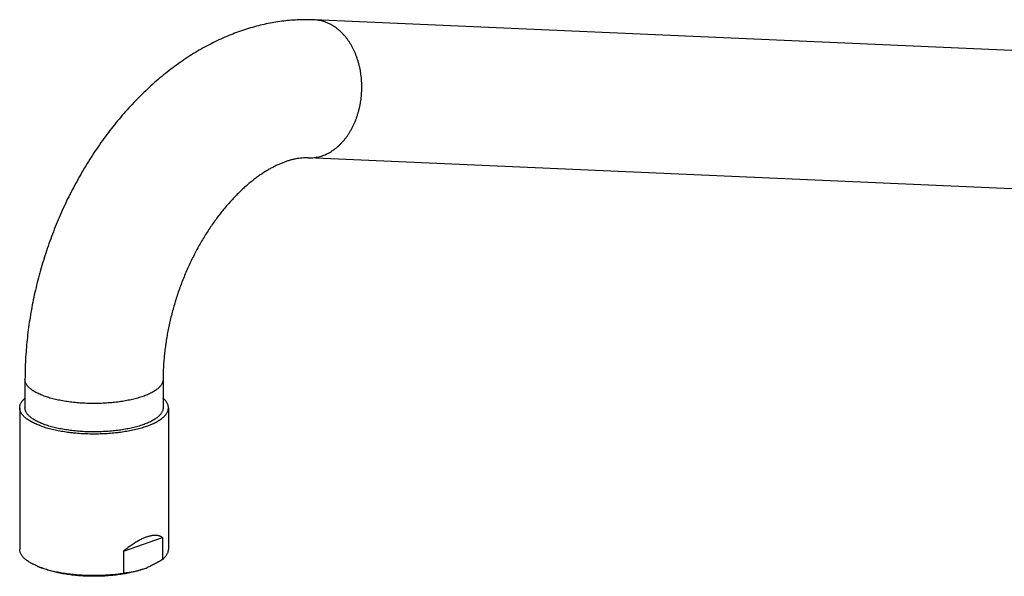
# Model space of a CAD drawing. Header units: millimetres. Extents: x 707 to 1831, y -376 to 865.
# Tile 2 of 27: x 707 to 893, y -7 to 98. Entities that reach past the tile are written whole.
import ezdxf

# ---------------------------------------------------------------- set-up
doc = ezdxf.new("R2010")
doc.units = ezdxf.units.MM
doc.header["$LTSCALE"] = 30.734
doc.layers.get('0').update_dxf_attribs({"linetype": 'CONTINUOUS'})

msp = doc.modelspace()

# ---------------------------------------------------------------- linework, layer by layer
at = {"color": 7, "linetype": 'CONTINUOUS'}
for p, q in [((1017.22, 86.76), (762.63, 97.98)), ((1016.07, 60.79), (761.49, 72.01)), ((708.2, 30.31), (708.2, 24.97)), ((734.2, 30.31), (734.2, 24.97)), ((707.2, 24.97), (707.2, -1.67)), ((735.2, 24.97), (735.2, -1.67)), ((726.72, -2.01), (734.07, 0.55)), ((734.07, 0.55), (734.07, -3.59)), ((726.72, -2.01), (726.72, -6.16)), ((710.49, -4.81), (711.26, -5.13))]:
    msp.add_line(p, q, dxfattribs=at)
for centre, radius, start, end in [((716.26, 9.15), 15.11, 247.5683, 250.705), ((716.12, 6.61), 12.7, 247.515, 247.6838), ((716.84, 10.76), 16.82, 250.6517, 250.783), ((725.53, 8.52), 14.76, 289.2362, 292.5102)]:
    msp.add_arc(centre, radius, start, end, dxfattribs=at)
for points, knots in [([(762.63, 97.98), (762.16, 98), (761.22, 98.02), (759.8, 98), (758.36, 97.92), (756.91, 97.77), (755.44, 97.57), (753.97, 97.3), (752.49, 96.97), (751.01, 96.58), (749.52, 96.13), (748.03, 95.61), (746.55, 95.03), (745.06, 94.39), (743.58, 93.68), (742.11, 92.91), (740.65, 92.08), (739.2, 91.19), (737.77, 90.24), (736.35, 89.23), (734.96, 88.17), (733.59, 87.05), (732.24, 85.88), (730.91, 84.66), (729.62, 83.39), (728.35, 82.08), (727.11, 80.72), (725.91, 79.32), (724.74, 77.88), (723.6, 76.4), (722.5, 74.88), (721.43, 73.33), (720.4, 71.75), (719.4, 70.13), (718.45, 68.49), (717.53, 66.82), (716.65, 65.13), (715.81, 63.41), (715.01, 61.66), (714.26, 59.9), (713.54, 58.12), (712.87, 56.32), (712.24, 54.51), (711.65, 52.68), (711.11, 50.85), (710.61, 49), (710.16, 47.14), (709.75, 45.27), (709.39, 43.4), (709.08, 41.53), (708.81, 39.65), (708.59, 37.78), (708.42, 35.91), (708.29, 34.04), (708.22, 32.17), (708.2, 30.93), (708.2, 30.31)], [0, 0, 0, 0, 0.014715, 0.029572, 0.04457, 0.059783, 0.075234, 0.090826, 0.106572, 0.122654, 0.138888, 0.155277, 0.171989, 0.188903, 0.205972, 0.223327, 0.240898, 0.258608, 0.276571, 0.294731, 0.313009, 0.331509, 0.350169, 0.368923, 0.387874, 0.406944, 0.426087, 0.445403, 0.4648, 0.484254, 0.503856, 0.523508, 0.54321, 0.563018, 0.58286, 0.602741, 0.622689, 0.642657, 0.66265, 0.682675, 0.702707, 0.722744, 0.742784, 0.762817, 0.78283, 0.802822, 0.822794, 0.842717, 0.862598, 0.882447, 0.90221, 0.921919, 0.941581, 0.961116, 0.980587, 1, 1, 1, 1]), ([(761.49, 72.01), (761.29, 72.01), (760.91, 72.02), (760.33, 71.99), (759.75, 71.92), (759.16, 71.82), (758.57, 71.69), (757.97, 71.53), (757.36, 71.33), (756.74, 71.1), (756.11, 70.84), (755.47, 70.55), (754.82, 70.22), (754.16, 69.86), (753.49, 69.46), (752.82, 69.02), (752.14, 68.55), (751.45, 68.05), (750.76, 67.5), (750.06, 66.93), (749.37, 66.31), (748.67, 65.66), (747.98, 64.98), (747.29, 64.26), (746.6, 63.5), (745.92, 62.71), (745.25, 61.89), (744.58, 61.04), (743.93, 60.15), (743.29, 59.24), (742.66, 58.29), (742.05, 57.32), (741.45, 56.33), (740.86, 55.31), (740.3, 54.26), (739.76, 53.2), (739.23, 52.11), (738.73, 51.01), (738.25, 49.89), (737.8, 48.75), (737.37, 47.61), (736.96, 46.45), (736.58, 45.29), (736.23, 44.12), (735.91, 42.94), (735.61, 41.77), (735.34, 40.59), (735.1, 39.41), (734.89, 38.24), (734.7, 37.08), (734.55, 35.92), (734.42, 34.77), (734.32, 33.63), (734.25, 32.51), (734.21, 31.41), (734.2, 30.67), (734.2, 30.31)], [0, 0, 0, 0, 0.010769, 0.021524, 0.032352, 0.043323, 0.054528, 0.066057, 0.077947, 0.09022, 0.102891, 0.115998, 0.129547, 0.143532, 0.157997, 0.172937, 0.188309, 0.204174, 0.220527, 0.237287, 0.254531, 0.272254, 0.290353, 0.308903, 0.327897, 0.34724, 0.366977, 0.387107, 0.407548, 0.428314, 0.449409, 0.470765, 0.492372, 0.514232, 0.536292, 0.558524, 0.580928, 0.603459, 0.626084, 0.648792, 0.671549, 0.694323, 0.717088, 0.739819, 0.762492, 0.785064, 0.807517, 0.829841, 0.851977, 0.873906, 0.895643, 0.917107, 0.938283, 0.95921, 0.97979, 1, 1, 1, 1]), ([(707.2, 24.97), (707.2, 24.99), (707.2, 25.08), (707.22, 25.26), (707.28, 25.49), (707.36, 25.71), (707.48, 25.94), (707.62, 26.16), (707.8, 26.39), (707.99, 26.59), (708.13, 26.72), (708.2, 26.78)], [0, 0, 0, 0, 0.026824, 0.134547, 0.244439, 0.357981, 0.4765, 0.601322, 0.733308, 0.873161, 1, 1, 1, 1]), ([(735.2, 24.97), (735.2, 25.03), (735.2, 25.16), (735.16, 25.37), (735.09, 25.6), (734.99, 25.83), (734.86, 26.05), (734.7, 26.28), (734.51, 26.49), (734.34, 26.66), (734.23, 26.75), (734.2, 26.78)], [0, 0, 0, 0, 0.080542, 0.189175, 0.300635, 0.416547, 0.538107, 0.666326, 0.802219, 0.946329, 1, 1, 1, 1]), ([(711.3, 21.52), (711.15, 21.57), (710.85, 21.68), (710.42, 21.85), (710.02, 22.03), (709.64, 22.22), (709.28, 22.41), (708.95, 22.61), (708.64, 22.81), (708.37, 23.02), (708.12, 23.23), (707.9, 23.44), (707.71, 23.66), (707.55, 23.88), (707.42, 24.11), (707.32, 24.34), (707.25, 24.57), (707.21, 24.78), (707.2, 24.91), (707.2, 24.97)], [0, 0, 0, 0, 0.085219, 0.167181, 0.245705, 0.32078, 0.392371, 0.460378, 0.524872, 0.585889, 0.643449, 0.697745, 0.748946, 0.797256, 0.843056, 0.886729, 0.928724, 0.969654, 1, 1, 1, 1]), ([(712.01, 21.76), (711.86, 21.82), (711.58, 21.92), (711.17, 22.08), (710.78, 22.26), (710.42, 22.43), (710.08, 22.62), (709.77, 22.81), (709.48, 23), (709.23, 23.2), (708.99, 23.41), (708.79, 23.61), (708.62, 23.82), (708.47, 24.04), (708.36, 24.25), (708.28, 24.47), (708.22, 24.69), (708.2, 24.86), (708.2, 24.95), (708.2, 24.97)], [0, 0, 0, 0, 0.087804, 0.172101, 0.25279, 0.329794, 0.40306, 0.472564, 0.538317, 0.600371, 0.658823, 0.713828, 0.765607, 0.814457, 0.860761, 0.904995, 0.947725, 0.98959, 1, 1, 1, 1]), ([(711.3, 21.52), (711.46, 21.46), (711.78, 21.36), (712.28, 21.21), (712.79, 21.07), (713.33, 20.93), (713.88, 20.81), (714.44, 20.69), (715.03, 20.59), (715.62, 20.49), (716.23, 20.41), (716.85, 20.33), (717.48, 20.26), (718.11, 20.21), (718.75, 20.16), (719.4, 20.13), (720.06, 20.1), (720.71, 20.09), (721.37, 20.09), (722.02, 20.1), (722.68, 20.11), (723.33, 20.14), (723.97, 20.18), (724.61, 20.23), (725.24, 20.29), (725.87, 20.37), (726.48, 20.45), (727.08, 20.54), (727.67, 20.64), (728.25, 20.75), (728.8, 20.87), (729.35, 21), (729.87, 21.13), (730.38, 21.28), (730.86, 21.43), (731.33, 21.6), (731.77, 21.76), (732.19, 21.94), (732.58, 22.12), (732.95, 22.31), (733.3, 22.51), (733.61, 22.71), (733.9, 22.91), (734.17, 23.12), (734.4, 23.33), (734.6, 23.55), (734.78, 23.77), (734.93, 24), (735.04, 24.22), (735.13, 24.45), (735.18, 24.68), (735.2, 24.85), (735.2, 24.95), (735.2, 24.97)], [0, 0, 0, 0, 0.019432, 0.039548, 0.060295, 0.081656, 0.103601, 0.126069, 0.149042, 0.172479, 0.196314, 0.220529, 0.245075, 0.269881, 0.294933, 0.32017, 0.345526, 0.370983, 0.396477, 0.421943, 0.447364, 0.472673, 0.497808, 0.522753, 0.547439, 0.571811, 0.595853, 0.619496, 0.642694, 0.665431, 0.687641, 0.70929, 0.730358, 0.750791, 0.770562, 0.789657, 0.808028, 0.825665, 0.842556, 0.858669, 0.874011, 0.888579, 0.902365, 0.915395, 0.927689, 0.939271, 0.950202, 0.960539, 0.970354, 0.979757, 0.988858, 0.997779, 1, 1, 1, 1]), ([(734.2, 24.97), (734.2, 24.91), (734.2, 24.79), (734.16, 24.58), (734.09, 24.36), (733.99, 24.15), (733.86, 23.93), (733.7, 23.72), (733.52, 23.51), (733.3, 23.3), (733.05, 23.1), (732.78, 22.91), (732.48, 22.71), (732.16, 22.53), (731.81, 22.34), (731.43, 22.17), (731.03, 22), (730.61, 21.84), (730.17, 21.68), (729.7, 21.54), (729.22, 21.4), (728.71, 21.27), (728.19, 21.15), (727.65, 21.03), (727.1, 20.93), (726.53, 20.83), (725.96, 20.75), (725.37, 20.67), (724.77, 20.61), (724.16, 20.55), (723.54, 20.51), (722.92, 20.48), (722.3, 20.45), (721.67, 20.44), (721.05, 20.44), (720.42, 20.44), (719.79, 20.46), (719.17, 20.49), (718.55, 20.53), (717.94, 20.58), (717.34, 20.64), (716.74, 20.71), (716.16, 20.79), (715.59, 20.88), (715.03, 20.98), (714.48, 21.09), (713.95, 21.21), (713.44, 21.33), (712.94, 21.47), (712.47, 21.61), (712.16, 21.71), (712.01, 21.76)], [0, 0, 0, 0, 0.006875, 0.016154, 0.025694, 0.03563, 0.046076, 0.057126, 0.068854, 0.081318, 0.094558, 0.108603, 0.123467, 0.139157, 0.155673, 0.173005, 0.19114, 0.210057, 0.229732, 0.250138, 0.271242, 0.293009, 0.315403, 0.338382, 0.361904, 0.385925, 0.410398, 0.435276, 0.460508, 0.486045, 0.511835, 0.537826, 0.563964, 0.590197, 0.61647, 0.642729, 0.668921, 0.694993, 0.720889, 0.74656, 0.771951, 0.797012, 0.821693, 0.845946, 0.869723, 0.89298, 0.915671, 0.937757, 0.959197, 0.979956, 1, 1, 1, 1]), ([(734.07, 0.55), (734.01, 0.6), (733.88, 0.68), (733.67, 0.78), (733.45, 0.85), (733.23, 0.91), (733, 0.94), (732.77, 0.96), (732.53, 0.95), (732.28, 0.93), (732.03, 0.9), (731.77, 0.84), (731.51, 0.78), (731.24, 0.69), (730.96, 0.6), (730.67, 0.48), (730.37, 0.35), (730.06, 0.21), (729.75, 0.05), (729.42, -0.14), (729.08, -0.34), (728.72, -0.56), (728.35, -0.8), (727.97, -1.06), (727.57, -1.35), (727.15, -1.67), (726.87, -1.89), (726.72, -2.01)], [0, 0, 0, 0, 0.028273, 0.055999, 0.083485, 0.111055, 0.138938, 0.167318, 0.196417, 0.226344, 0.25722, 0.289213, 0.322396, 0.356902, 0.392892, 0.430442, 0.469735, 0.510939, 0.554166, 0.59966, 0.647611, 0.698173, 0.75167, 0.808334, 0.868402, 0.932227, 1, 1, 1, 1]), ([(710.49, -4.81), (710.48, -4.81), (710.32, -4.74), (710.05, -4.62), (709.67, -4.44), (709.32, -4.25), (708.99, -4.06), (708.69, -3.87), (708.42, -3.66), (708.17, -3.46), (707.95, -3.25), (707.75, -3.03), (707.59, -2.82), (707.45, -2.6), (707.35, -2.38), (707.27, -2.15), (707.22, -1.93), (707.2, -1.77), (707.2, -1.68), (707.2, -1.67)], [0, 0, 0, 0, 0.012368, 0.103128, 0.190012, 0.272974, 0.351903, 0.426878, 0.497923, 0.565057, 0.628486, 0.688368, 0.744918, 0.798535, 0.849603, 0.898597, 0.946164, 0.992922, 1, 1, 1, 1]), ([(734.07, -3.59), (734.15, -3.53), (734.31, -3.39), (734.52, -3.18), (734.7, -2.97), (734.86, -2.75), (734.99, -2.53), (735.09, -2.31), (735.16, -2.09), (735.19, -1.87), (735.2, -1.73), (735.2, -1.67)], [0, 0, 0, 0, 0.137133, 0.266663, 0.388888, 0.504479, 0.614191, 0.718839, 0.819631, 0.917817, 1, 1, 1, 1]), ([(734.07, -3.59), (733.95, -3.67), (733.7, -3.83), (733.33, -4.05), (732.96, -4.25), (732.59, -4.45), (732.23, -4.64), (731.86, -4.82), (731.51, -4.98), (731.29, -5.07), (731.18, -5.12)], [0, 0, 0, 0, 0.134039, 0.265889, 0.395656, 0.523493, 0.64957, 0.773995, 0.896899, 1, 1, 1, 1]), ([(730.39, -5.42), (730.24, -5.47), (729.94, -5.57), (729.46, -5.71), (728.97, -5.85), (728.45, -5.98), (727.92, -6.09), (727.38, -6.2), (726.82, -6.3), (726.25, -6.39), (725.66, -6.47), (725.07, -6.54), (724.46, -6.6), (723.85, -6.65), (723.23, -6.69), (722.61, -6.72), (721.99, -6.74), (721.36, -6.75), (720.73, -6.74), (720.1, -6.73), (719.48, -6.71), (718.86, -6.67), (718.25, -6.63), (717.64, -6.57), (717.04, -6.51), (716.45, -6.43), (715.87, -6.35), (715.3, -6.25), (714.75, -6.15), (714.21, -6.04), (713.69, -5.91), (713.19, -5.78), (712.7, -5.64), (712.24, -5.5), (711.8, -5.34), (711.48, -5.22), (711.32, -5.16), (711.29, -5.15)], [0, 0, 0, 0, 0.024673, 0.05024, 0.07663, 0.103817, 0.131764, 0.160388, 0.189659, 0.219529, 0.249906, 0.280759, 0.31203, 0.343623, 0.375506, 0.407615, 0.439849, 0.47218, 0.504537, 0.53682, 0.569003, 0.601012, 0.63275, 0.664193, 0.695268, 0.725882, 0.756017, 0.785599, 0.814545, 0.842841, 0.870418, 0.897205, 0.923193, 0.948321, 0.972533, 0.995829, 1, 1, 1, 1]), ([(711.3, -5.12), (711.46, -5.18), (711.77, -5.28), (712.25, -5.43), (712.76, -5.57), (713.28, -5.7), (713.81, -5.82), (714.36, -5.93), (714.93, -6.04), (715.51, -6.13), (716.1, -6.22), (716.7, -6.29), (717.31, -6.36), (717.93, -6.42), (718.56, -6.47), (719.19, -6.5), (719.83, -6.53), (720.46, -6.55), (721.11, -6.55), (721.75, -6.55), (722.39, -6.54), (723.02, -6.51), (723.66, -6.48), (724.28, -6.43), (724.9, -6.38), (725.52, -6.32), (726.12, -6.24), (726.52, -6.19), (726.72, -6.16)], [0, 0, 0, 0, 0.031347, 0.063772, 0.097194, 0.131589, 0.166907, 0.203057, 0.240014, 0.277711, 0.316048, 0.355002, 0.39449, 0.434409, 0.474738, 0.515378, 0.556232, 0.597275, 0.638401, 0.679518, 0.720597, 0.761526, 0.802226, 0.842662, 0.882721, 0.922335, 0.961465, 1, 1, 1, 1]), ([(730.39, -5.42), (730.27, -5.46), (730.03, -5.54), (729.66, -5.65), (729.3, -5.75), (728.93, -5.84), (728.56, -5.92), (728.2, -5.99), (727.83, -6.04), (727.46, -6.09), (727.09, -6.13), (726.84, -6.15), (726.72, -6.16)], [0, 0, 0, 0, 0.102733, 0.204532, 0.305478, 0.405702, 0.5053, 0.604402, 0.703219, 0.801944, 0.900804, 1, 1, 1, 1])]:
    msp.add_open_spline(points, degree=3, knots=knots, dxfattribs=at)
at = {"color": 9, "linetype": 'CONTINUOUS'}
for points, knots in [([(761.49, 72.01), (761.57, 72), (761.8, 72), (762.19, 72.01), (762.65, 72.05), (763.11, 72.12), (763.57, 72.22), (764.02, 72.35), (764.47, 72.51), (764.92, 72.7), (765.35, 72.92), (765.78, 73.17), (766.21, 73.44), (766.62, 73.74), (767.02, 74.07), (767.41, 74.42), (767.78, 74.8), (768.15, 75.2), (768.5, 75.63), (768.83, 76.07), (769.15, 76.54), (769.45, 77.03), (769.73, 77.53), (770, 78.06), (770.25, 78.59), (770.48, 79.15), (770.69, 79.72), (770.87, 80.3), (771.04, 80.89), (771.19, 81.49), (771.32, 82.09), (771.42, 82.71), (771.5, 83.33), (771.56, 83.96), (771.6, 84.58), (771.62, 85.21), (771.61, 85.84), (771.58, 86.46), (771.53, 87.08), (771.46, 87.7), (771.37, 88.31), (771.25, 88.92), (771.11, 89.51), (770.95, 90.09), (770.77, 90.66), (770.57, 91.22), (770.35, 91.77), (770.11, 92.29), (769.86, 92.81), (769.58, 93.3), (769.29, 93.77), (768.98, 94.22), (768.65, 94.66), (768.31, 95.06), (767.95, 95.45), (767.58, 95.81), (767.19, 96.15), (766.8, 96.46), (766.39, 96.74), (765.98, 96.99), (765.55, 97.22), (765.11, 97.42), (764.82, 97.53), (764.67, 97.59)], [0, 0, 0, 0, 0.007075, 0.020847, 0.034661, 0.048542, 0.062516, 0.076608, 0.090841, 0.105233, 0.119805, 0.134572, 0.149548, 0.164744, 0.180168, 0.195828, 0.211726, 0.227865, 0.244243, 0.260857, 0.277704, 0.294775, 0.312062, 0.329554, 0.347241, 0.365108, 0.383141, 0.401324, 0.419641, 0.438075, 0.456606, 0.475216, 0.493886, 0.512596, 0.531325, 0.550055, 0.568763, 0.587432, 0.60604, 0.624569, 0.642999, 0.661313, 0.679492, 0.69752, 0.715383, 0.733064, 0.750551, 0.767832, 0.784896, 0.801736, 0.818344, 0.834715, 0.850847, 0.866738, 0.882391, 0.897809, 0.912998, 0.927968, 0.942729, 0.957296, 0.971684, 0.985912, 1, 1, 1, 1]), ([(764.67, 97.59), (764.52, 97.64), (764.23, 97.73), (763.77, 97.84), (763.32, 97.92), (762.93, 97.96), (762.71, 97.98), (762.63, 97.98)], [0, 0, 0, 0, 0.224926, 0.44836, 0.670714, 0.892416, 1, 1, 1, 1]), ([(712.01, 27.11), (711.86, 27.16), (711.58, 27.26), (711.17, 27.43), (710.78, 27.6), (710.42, 27.78), (710.08, 27.96), (709.77, 28.15), (709.48, 28.35), (709.23, 28.55), (708.99, 28.75), (708.79, 28.96), (708.62, 29.17), (708.47, 29.38), (708.36, 29.6), (708.28, 29.82), (708.22, 30.04), (708.2, 30.2), (708.2, 30.29), (708.2, 30.31)], [0, 0, 0, 0, 0.087804, 0.172101, 0.25279, 0.329793, 0.403059, 0.472563, 0.538317, 0.60037, 0.658822, 0.713827, 0.765606, 0.814456, 0.86076, 0.904994, 0.947723, 0.989588, 1, 1, 1, 1]), ([(734.2, 30.31), (734.2, 30.26), (734.2, 30.13), (734.16, 29.93), (734.09, 29.71), (733.99, 29.49), (733.86, 29.27), (733.7, 29.06), (733.52, 28.85), (733.3, 28.65), (733.05, 28.44), (732.78, 28.25), (732.48, 28.06), (732.16, 27.87), (731.81, 27.69), (731.43, 27.51), (731.03, 27.34), (730.61, 27.18), (730.17, 27.03), (729.7, 26.88), (729.22, 26.74), (728.71, 26.61), (728.19, 26.49), (727.65, 26.38), (727.1, 26.27), (726.53, 26.18), (725.96, 26.09), (725.37, 26.02), (724.77, 25.95), (724.16, 25.9), (723.54, 25.85), (722.92, 25.82), (722.3, 25.79), (721.67, 25.78), (721.05, 25.78), (720.42, 25.79), (719.79, 25.8), (719.17, 25.83), (718.55, 25.87), (717.94, 25.92), (717.34, 25.98), (716.74, 26.05), (716.16, 26.13), (715.59, 26.22), (715.03, 26.32), (714.48, 26.43), (713.95, 26.55), (713.44, 26.67), (712.94, 26.81), (712.47, 26.95), (712.16, 27.05), (712.01, 27.11)], [0, 0, 0, 0, 0.006875, 0.016154, 0.025694, 0.03563, 0.046076, 0.057126, 0.068854, 0.081318, 0.094558, 0.108602, 0.123466, 0.139157, 0.155673, 0.173005, 0.191139, 0.210056, 0.229732, 0.250137, 0.271241, 0.293009, 0.315402, 0.338382, 0.361904, 0.385925, 0.410398, 0.435275, 0.460508, 0.486045, 0.511835, 0.537826, 0.563964, 0.590197, 0.61647, 0.642729, 0.668921, 0.694992, 0.720889, 0.746559, 0.771951, 0.797012, 0.821693, 0.845946, 0.869723, 0.89298, 0.915671, 0.937757, 0.959197, 0.979956, 1, 1, 1, 1])]:
    msp.add_open_spline(points, degree=3, knots=knots, dxfattribs=at)

doc.saveas('drawing.dxf')
